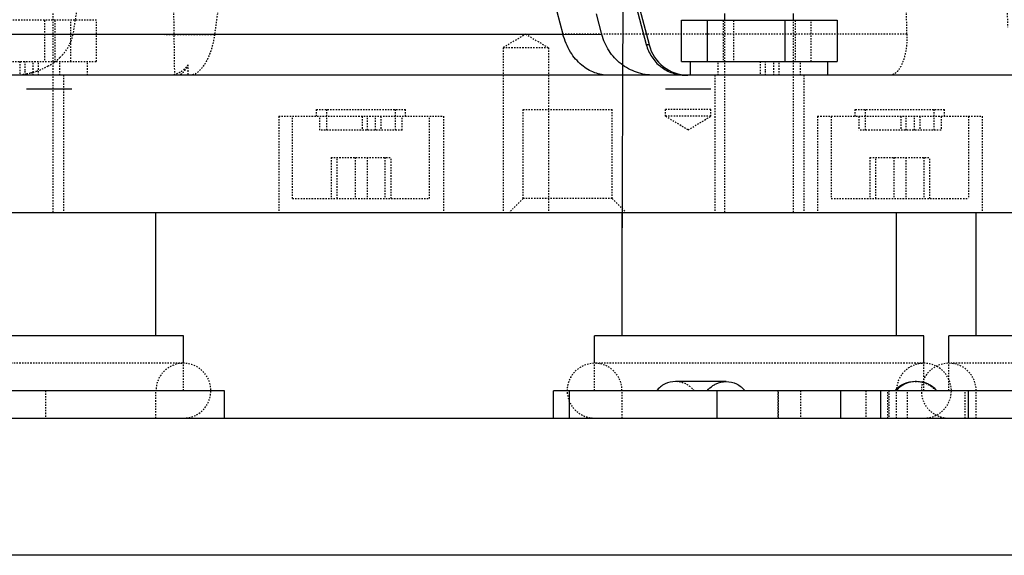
# Model space of a CAD drawing. Header units: millimetres. Extents: x -24622 to 57, y -1603 to 1112.
# Tile 4 of 219: x -23476 to -23404, y -350 to -311. Entities that reach past the tile are written whole.
import ezdxf
from ezdxf.lldxf.tags import DXFTag

# ---------------------------------------------------------------- set-up
doc = ezdxf.new("R2010")
doc.units = ezdxf.units.MM
doc.linetypes.add('HIDDEN', pattern=[0.2, 0.1, -0.1])
doc.layers.add('DEFAULT_2', color=8, linetype='HIDDEN')
tags = doc.linetypes.add('CENTER', pattern=[2, 1.25, -0.25, 0.25, -0.25]).pattern_tags.tags
tags[10:11] = [DXFTag(74, 4), DXFTag(75, 0), DXFTag(340, '0'), DXFTag(46, 1.0), DXFTag(50, 0.0), DXFTag(44, 0.0), DXFTag(45, 0.0)]
tags[8:9] = [DXFTag(74, 4), DXFTag(75, 0), DXFTag(340, '0'), DXFTag(46, 1.0), DXFTag(50, 0.0), DXFTag(44, 0.0), DXFTag(45, 0.0)]
tags[6:7] = [DXFTag(74, 4), DXFTag(75, 0), DXFTag(340, '0'), DXFTag(46, 1.0), DXFTag(50, 0.0), DXFTag(44, 0.0), DXFTag(45, 0.0)]
tags[4:5] = [DXFTag(74, 4), DXFTag(75, 0), DXFTag(340, '0'), DXFTag(46, 1.0), DXFTag(50, 0.0), DXFTag(44, 0.0), DXFTag(45, 0.0)]

msp = doc.modelspace()

# ---------------------------------------------------------------- linework, layer by layer
at = {"color": 1, "linetype": 'CENTER', "ltscale": 4.7752}
msp.add_line((-23432.209, -329.275), (-23431.594, -181.887), dxfattribs=at)
at = {"color": 7, "linetype": 'Continuous'}
for p, q in [((-23431.299, -309.287), (-23430.441, -312.551)), ((-23431.103, -309.237), (-23430.243, -312.551)), ((-23433.685, -311.81), (-23434.079, -310.311)), ((-23424.709, -310.775), (-23424.709, -310.275)), ((-23419.709, -310.775), (-23419.709, -310.275)), ((-23427.876, -313.775), (-23427.876, -310.775)), ((-23427.876, -310.775), (-23416.542, -310.775)), ((-23425.997, -310.775), (-23425.997, -313.775)), ((-23420.329, -313.775), (-23420.329, -310.775)), ((-23416.542, -310.775), (-23416.542, -313.775)), ((-23481.298, -311.775), (-23436.516, -311.775)), ((-23436.513, -311.778), (-23433.685, -311.81)), ((-23430.441, -312.551), (-23430.243, -312.551)), ((-23427.876, -313.775), (-23423.163, -313.775)), ((-23427.209, -314.775), (-23427.209, -313.775)), ((-23423.163, -313.775), (-23422.685, -313.775)), ((-23422.682, -313.775), (-23416.542, -313.775)), ((-23417.209, -314.775), (-23417.209, -313.775)), ((-23375.094, -314.775), (-23489.095, -314.775)), ((-23475.603, -315.775), (-23472.304, -315.775)), ((-23429.046, -315.775), (-23425.747, -315.775)), ((-23489.095, -324.775), (-23374.093, -324.775)), ((-23466.17, -333.775), (-23466.17, -324.775)), ((-23432.209, -333.775), (-23432.209, -324.775)), ((-23412.209, -333.775), (-23412.209, -324.775)), ((-23406.403, -333.775), (-23406.403, -324.775)), ((-23464.171, -333.775), (-23488.169, -333.775)), ((-23464.17, -335.775), (-23464.17, -333.775)), ((-23434.209, -335.775), (-23434.209, -333.775)), ((-23410.21, -333.775), (-23434.208, -333.775)), ((-23410.209, -335.775), (-23410.209, -333.775)), ((-23384.403, -333.775), (-23408.403, -333.775)), ((-23408.403, -335.775), (-23408.403, -333.775)), ((-23424.618, -337.107), (-23428.321, -337.107)), ((-23461.171, -337.775), (-23512.147, -337.775)), ((-23461.17, -339.775), (-23461.17, -337.775)), ((-23437.209, -339.775), (-23437.209, -337.775)), ((-23375.094, -337.775), (-23437.208, -337.775)), ((-23436.065, -337.775), (-23436.065, -339.775)), ((-23425.272, -339.775), (-23425.272, -337.775)), ((-23416.285, -337.775), (-23416.285, -339.775)), ((-23413.357, -339.775), (-23413.357, -337.775)), ((-23406.954, -339.775), (-23406.954, -337.775)), ((-23526.094, -339.775), (-23256.094, -339.775)), ((-23256.094, -349.775), (-23526.094, -349.775))]:
    msp.add_line(p, q, dxfattribs=at)
for centre, radius, start, end in [((-19550.307, 729.048), 4023.173, 194.798814, 194.99341), ((-23410.842, -339.106), 1.999, 89.98504, 138.23875), ((-23410.754, -339.106), 1.999, 41.76125, 138.23875)]:
    msp.add_arc(centre, radius, start, end, dxfattribs=at)
msp.add_ellipse((-23427.396, -311.775), major_axis=(0.271, 2.988), ratio=0.981331, start_param=-4.361765, end_param=-3.052768, dxfattribs=at)
for points, start_tangent, end_tangent in [([(-23433.194, -314.775), (-23434.201, -314.593), (-23435.146, -314.04), (-23435.959, -313.094), (-23436.512, -311.778)], (-1, 0), (-0.250823, 0.968033)), ([(-23429.892, -314.775), (-23431.154, -314.562), (-23432.282, -313.948), (-23433.157, -312.997), (-23433.685, -311.81)], (-1, 0), (-0.254374, 0.967106)), ([(-23430.441, -312.551), (-23430.045, -313.441), (-23429.389, -314.155), (-23428.543, -314.615), (-23427.596, -314.775)], (0.254374, -0.967106), (1, 0)), ([(-23428.321, -337.107), (-23429.076, -337.281), (-23429.699, -337.775)], (-1, -0.000001), (-0.636394, -0.771364)), ([(-23425.588, -337.405), (-23425.362, -337.276), (-23424.618, -337.107)], (0.83136, 0.555734), (1, -0.000001)), ([(-23424.618, -337.107), (-23423.864, -337.281), (-23423.24, -337.775)], (1, -0.000001), (0.636394, -0.771364)), ([(-23425.996, -337.775), (-23425.588, -337.405)], (0.636394, 0.771364), (0.83136, 0.555734))]:
    msp.add_spline(points, degree=3, dxfattribs=dict(at, start_tangent=start_tangent, end_tangent=end_tangent))
at = {"layer": 'DEFAULT_2', "color": 8, "linetype": 'HIDDEN'}
for p, q in [((-23411.447, -311.775), (-23412.464, -264.775)), ((-23471.823, -309.236), (-23472.067, -310.775)), ((-23473.67, -324.775), (-23473.67, -310.275)), ((-23470.503, -310.775), (-23481.295, -310.775)), ((-23474.29, -310.775), (-23474.29, -313.775)), ((-23473.545, -310.775), (-23473.545, -313.775)), ((-23472.382, -313.775), (-23472.382, -310.775)), ((-23472.067, -310.775), (-23472.225, -311.779)), ((-23470.503, -313.775), (-23470.503, -310.775)), ((-23424.834, -310.775), (-23424.834, -313.775)), ((-23424.709, -324.775), (-23424.709, -310.775)), ((-23424.089, -310.775), (-23424.089, -313.775)), ((-23419.709, -324.775), (-23419.709, -310.775)), ((-23419.584, -310.775), (-23419.584, -313.775)), ((-23418.421, -313.775), (-23418.421, -310.775)), ((-23472.225, -311.779), (-23461.902, -311.808)), ((-23439.226, -311.783), (-23440.876, -312.775)), ((-23439.226, -311.783), (-23437.576, -312.775)), ((-23411.447, -311.775), (-23436.516, -311.775)), ((-23440.876, -312.775), (-23440.876, -324.775)), ((-23437.576, -312.775), (-23440.876, -312.775)), ((-23437.576, -312.775), (-23437.576, -324.775)), ((-23481.837, -313.775), (-23470.503, -313.775)), ((-23476.096, -313.775), (-23476.096, -314.775)), ((-23475.115, -314.775), (-23475.115, -313.775)), ((-23474.73, -314.775), (-23474.727, -313.775)), ((-23473.17, -314.775), (-23473.17, -313.775)), ((-23471.17, -314.775), (-23471.17, -313.775)), ((-23463.838, -314.02), (-23463.838, -314.775)), ((-23425.209, -314.775), (-23425.209, -313.775)), ((-23423.163, -313.775), (-23422.682, -313.775)), ((-23422.135, -313.775), (-23422.135, -314.775)), ((-23421.154, -314.775), (-23421.154, -313.775)), ((-23420.769, -314.775), (-23420.766, -313.775)), ((-23419.209, -314.775), (-23419.209, -313.775)), ((-23475.712, -314.775), (-23475.71, -314.442)), ((-23472.92, -314.775), (-23472.92, -324.775)), ((-23425.459, -314.775), (-23425.459, -324.775)), ((-23421.751, -314.775), (-23421.749, -314.442)), ((-23418.959, -314.775), (-23418.959, -324.775)), ((-23457.227, -317.775), (-23457.227, -324.775)), ((-23457.226, -317.775), (-23445.227, -317.775)), ((-23456.227, -323.775), (-23456.227, -317.775)), ((-23454.477, -317.775), (-23454.477, -317.275)), ((-23454.476, -317.275), (-23447.978, -317.275)), ((-23454.227, -318.775), (-23454.227, -317.775)), ((-23453.727, -318.775), (-23453.727, -317.275)), ((-23451.153, -317.775), (-23451.153, -318.775)), ((-23450.768, -318.775), (-23450.768, -317.775)), ((-23450.171, -318.775), (-23450.171, -317.775)), ((-23449.786, -317.775), (-23449.786, -318.775)), ((-23448.727, -318.775), (-23448.727, -317.275)), ((-23448.227, -318.775), (-23448.227, -317.775)), ((-23447.977, -317.775), (-23447.977, -317.275)), ((-23446.227, -323.775), (-23446.227, -317.775)), ((-23445.227, -317.775), (-23445.227, -324.775)), ((-23439.423, -323.775), (-23439.423, -317.275)), ((-23439.422, -317.275), (-23432.924, -317.275)), ((-23432.923, -323.775), (-23432.923, -317.275)), ((-23429.046, -317.775), (-23429.046, -317.275)), ((-23427.396, -318.766), (-23429.046, -317.775)), ((-23425.746, -317.775), (-23429.046, -317.775)), ((-23425.747, -317.275), (-23429.045, -317.275)), ((-23427.396, -318.766), (-23425.746, -317.775)), ((-23425.746, -317.775), (-23425.746, -317.275)), ((-23417.961, -317.775), (-23417.961, -324.775)), ((-23417.961, -317.775), (-23405.962, -317.775)), ((-23416.961, -317.775), (-23416.961, -323.775)), ((-23415.211, -317.775), (-23415.211, -317.275)), ((-23415.211, -317.275), (-23408.712, -317.275)), ((-23414.961, -317.775), (-23414.961, -318.775)), ((-23414.461, -318.775), (-23414.461, -317.275)), ((-23411.888, -317.775), (-23411.888, -318.775)), ((-23411.503, -318.775), (-23411.503, -317.775)), ((-23410.906, -318.775), (-23410.906, -317.775)), ((-23410.521, -317.775), (-23410.521, -318.775)), ((-23409.461, -318.775), (-23409.461, -317.275)), ((-23408.961, -317.775), (-23408.961, -318.775)), ((-23408.711, -317.775), (-23408.711, -317.275)), ((-23406.961, -317.775), (-23406.961, -323.775)), ((-23405.961, -317.775), (-23405.961, -324.775)), ((-23448.228, -318.775), (-23454.226, -318.775)), ((-23408.963, -318.775), (-23414.96, -318.775)), ((-23453.41, -320.775), (-23453.41, -323.775)), ((-23453.41, -320.775), (-23449.043, -320.775)), ((-23452.969, -323.775), (-23452.969, -320.775)), ((-23451.667, -320.775), (-23451.667, -323.775)), ((-23450.786, -320.775), (-23450.786, -323.775)), ((-23449.484, -320.775), (-23449.484, -323.775)), ((-23449.043, -323.775), (-23449.043, -320.775)), ((-23414.145, -320.775), (-23414.145, -323.775)), ((-23414.145, -320.775), (-23409.778, -320.775)), ((-23413.704, -323.775), (-23413.704, -320.775)), ((-23412.402, -320.775), (-23412.402, -323.775)), ((-23411.521, -320.775), (-23411.521, -323.775)), ((-23410.219, -320.775), (-23410.219, -323.775)), ((-23409.778, -323.775), (-23409.778, -320.775)), ((-23456.226, -323.775), (-23446.227, -323.775)), ((-23439.424, -323.775), (-23440.423, -324.775)), ((-23432.923, -323.775), (-23439.423, -323.775)), ((-23432.923, -323.775), (-23431.923, -324.775)), ((-23416.961, -323.775), (-23406.962, -323.775)), ((-23464.228, -335.775), (-23488.112, -335.775)), ((-23464.17, -337.775), (-23464.17, -335.775)), ((-23434.209, -337.775), (-23434.209, -335.775)), ((-23410.212, -335.775), (-23434.206, -335.775)), ((-23410.209, -337.775), (-23410.209, -335.775)), ((-23408.403, -337.775), (-23408.403, -335.775)), ((-23384.582, -335.775), (-23408.224, -335.775)), ((-23410.841, -337.107), (-23410.754, -337.107)), ((-23474.217, -337.775), (-23474.217, -339.775)), ((-23466.17, -339.775), (-23466.17, -337.775)), ((-23432.209, -339.775), (-23432.209, -337.775)), ((-23420.866, -337.775), (-23420.866, -339.775)), ((-23420.801, -339.775), (-23420.801, -337.775)), ((-23419.203, -337.775), (-23419.203, -339.775)), ((-23414.432, -337.775), (-23414.432, -339.775)), ((-23412.834, -339.775), (-23412.834, -337.775)), ((-23412.769, -337.775), (-23412.769, -339.775)), ((-23412.209, -339.775), (-23412.209, -337.775)), ((-23411.403, -339.775), (-23411.403, -337.775)), ((-23407.21, -339.775), (-23407.21, -337.775)), ((-23406.403, -339.775), (-23406.403, -337.775))]:
    msp.add_line(p, q, dxfattribs=at)
for centre, radius, start, end in [((-22852.161, -395.182), 615.415, 172.052147, 172.213918), ((-23475.919, -310.586), 3.995, 306.2782, 313.56862), ((-23475.714, -310.806), 3.694, 313.62543, 317.30376), ((-23778.564, -313.554), 302.855, 359.832, 359.95818), ((-23476.243, -310.133), 4.552, 298.86405, 304.76579), ((-23476.088, -310.363), 4.275, 304.81314, 306.33849), ((-23724.603, -313.554), 302.855, 359.832, 359.95818), ((-23476.669, -309.071), 5.704, 275.71202, 279.57577), ((-23476.662, -309.117), 5.657, 279.57898, 280.86338), ((-23476.65, -309.174), 5.599, 280.85952, 284.28292), ((-23476.633, -309.245), 5.526, 284.28752, 285.1266), ((-23476.624, -309.279), 5.491, 285.127, 285.59626), ((-23476.595, -309.377), 5.388, 285.58747, 288.91947), ((-23464.17, -337.775), 2, 270, 180), ((-23434.209, -337.775), 2, 0, 270), ((-23410.209, -337.775), 2, 270, 180), ((-23408.403, -337.775), 2, 0, 270), ((-23410.841, -339.106), 1.999, 41.76125, 89.98504)]:
    msp.add_arc(centre, radius, start, end, dxfattribs=at)
for centre, major_axis, ratio, start_param, end_param in [((-23432.381, 1483.919), (25.748, 1954.276), 0.01145, -3.595575, -3.543164), ((-23430.491, 1506.68), (-31.797, 1926.568), 0.005681, -3.527495, -3.479072)]:
    msp.add_ellipse(centre, major_axis=major_axis, ratio=ratio, start_param=start_param, end_param=end_param, dxfattribs=at)
for points, start_tangent, end_tangent in [([(-23472.999, -313.311), (-23472.325, -312.201), (-23472.222, -311.779)], (0.677919, 0.735137), (0.150087, 0.988673)), ([(-23461.902, -311.808), (-23462.179, -313.014), (-23462.383, -313.53), (-23462.62, -313.968), (-23463.695, -314.775)], (-0.135269, -0.990809), (-1, 0)), ([(-23411.447, -311.775), (-23411.55, -313.072), (-23411.848, -314.031), (-23412.039, -314.359), (-23412.245, -314.591), (-23412.461, -314.729), (-23412.683, -314.775)], (0.021754, -0.999763), (-1, 0)), ([(-23474.848, -314.474), (-23474.046, -314.12)], (0.94592, 0.324399), (0.875375, 0.483445)), ([(-23463.838, -314.02), (-23464.446, -314.58), (-23465.144, -314.775)], (-0.594911, -0.803791), (-1, 0)), ([(-23463.838, -314.02), (-23464.017, -314.347), (-23464.209, -314.584), (-23464.597, -314.775)], (-0.417447, -0.908701), (-1, 0)), ([(-23426.943, -337.775), (-23427.566, -337.281), (-23428.321, -337.107)], (-0.636394, 0.771364), (-1, -0.000001))]:
    msp.add_spline(points, degree=3, dxfattribs=dict(at, start_tangent=start_tangent, end_tangent=end_tangent))

doc.saveas('drawing.dxf')
